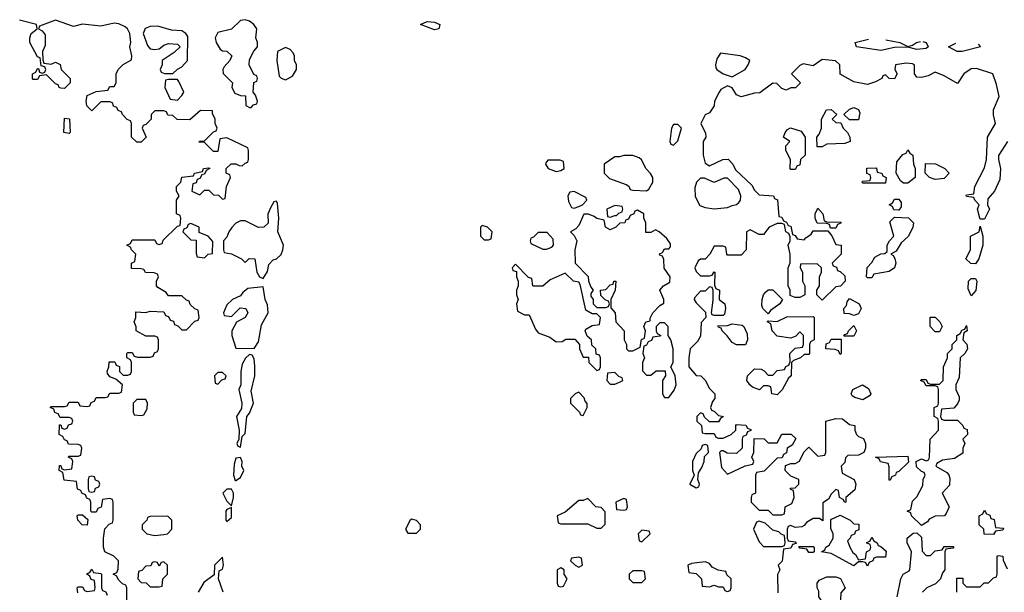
# Model space of a CAD drawing. Header units: inches. Extents: x 2701622 to 2964296, y 496201 to 720542.
# Tile 176 of 256: x 2760931 to 2765297, y 716670 to 719211. Entities that reach past the tile are written whole.
import ezdxf

# ---------------------------------------------------------------- set-up
doc = ezdxf.new("R2010")
doc.units = ezdxf.units.IN
doc.header["$MEASUREMENT"] = 0
doc.layers.add('C7761', color=7, linetype='Continuous')

msp = doc.modelspace()

# ---------------------------------------------------------------- linework, layer by layer
at = {"layer": 'C7761', "color": 4}
for points, elevation in [([(2761406, 716630), (2761406, 716690), (2761402, 716702), (2761387.3, 716707.3), (2761367.3, 716727.3), (2761362, 716742), (2761346, 716750), (2761362, 716758), (2761367.3, 716772.7), (2761368.7, 716810), (2761348, 716830), (2761309, 716849), (2761302, 716870), (2761302, 716910), (2761308.4, 716951.6), (2761327.3, 716972.7), (2761342, 716978), (2761346, 716990), (2761346, 717070), (2761342, 717082), (2761330, 717086), (2761298, 717082), (2761292.7, 717047.3), (2761278, 717042), (2761270, 717026), (2761250, 717026), (2761246, 717030), (2761246, 717070), (2761242, 717082), (2761228, 717088), (2761222, 717102), (2761206, 717110), (2761202, 717122), (2761187.3, 717127.3), (2761182, 717162), (2761127.3, 717167.3), (2761122, 717202), (2761106, 717210), (2761107.3, 717232.7), (2761112.7, 717232.7), (2761118, 717218), (2761130, 717214), (2761162, 717218), (2761166, 717250), (2761162, 717262), (2761146, 717270), (2761150, 717274), (2761190, 717274), (2761202, 717278), (2761206, 717310), (2761202, 717322), (2761190, 717326), (2761147.3, 717327.3), (2761142, 717342), (2761130, 717346), (2761122, 717362), (2761106, 717370), (2761107.3, 717412.7), (2761112.7, 717412.7), (2761118, 717398), (2761130, 717394), (2761142, 717398), (2761147.3, 717412.7), (2761162, 717418), (2761166, 717430), (2761162, 717442), (2761150, 717446), (2761110, 717446), (2761102, 717462), (2761087.3, 717467.3), (2761082, 717482), (2761066, 717490), (2761070, 717494), (2761130, 717494), (2761142, 717498), (2761150, 717514), (2761190, 717514), (2761198, 717498), (2761230, 717494), (2761242, 717498), (2761247.3, 717512.7), (2761262, 717518), (2761270, 717534), (2761310, 717534), (2761322, 717538), (2761330, 717554), (2761370, 717554), (2761382, 717558), (2761386, 717590), (2761356.4, 717616.4), (2761330, 717626), (2761320.4, 717640.4), (2761318, 717650), (2761326, 717670), (2761327.3, 717692.7), (2761352.7, 717692.7), (2761358, 717678), (2761372.7, 717672.7), (2761374, 717650), (2761390, 717634), (2761410, 717634), (2761422, 717638), (2761426, 717650), (2761426, 717690), (2761422, 717702), (2761406, 717710), (2761406, 717730), (2761410, 717734), (2761430, 717734), (2761438, 717718), (2761452.7, 717712.7), (2761510, 717714), (2761522, 717718), (2761528, 717732), (2761542, 717738), (2761546, 717750), (2761546, 717790), (2761542, 717802), (2761530, 717806), (2761490, 717806), (2761448, 717830), (2761447.3, 717847.3), (2761438, 717870), (2761446, 717890), (2761446, 717914), (2761490, 717912), (2761510, 717918), (2761570, 717914), (2761578, 717898), (2761590, 717894), (2761598, 717878), (2761612.7, 717872.7), (2761618, 717858), (2761632.7, 717852.7), (2761650, 717834), (2761670, 717834), (2761707.3, 717872.7), (2761722, 717878), (2761726, 717890), (2761722, 717922), (2761707.3, 717927.3), (2761687.3, 717947.3), (2761682, 717962), (2761670, 717966), (2761650, 717986), (2761590, 717986), (2761580.4, 718000.4), (2761543.1, 718023.1), (2761538, 718030), (2761538, 718050), (2761546, 718070), (2761542, 718082), (2761527.3, 718087.3), (2761488.4, 718088.4), (2761482, 718102), (2761470, 718106), (2761427.3, 718107.3), (2761426, 718130), (2761442, 718138), (2761446, 718170), (2761426, 718190), (2761422, 718202), (2761406, 718210), (2761422, 718218), (2761430, 718234), (2761530, 718234), (2761538, 718218), (2761550, 718214), (2761562, 718218), (2761567.3, 718232.7), (2761630, 718294), (2761642, 718298), (2761646, 718330), (2761642, 718342), (2761626, 718350), (2761626, 718410), (2761638, 718430), (2761626, 718450), (2761626, 718470), (2761646, 718490), (2761650, 718512), (2761702, 718518), (2761706, 718530), (2761742, 718538), (2761746, 718550), (2761770, 718554), (2761774, 718550), (2761758, 718542), (2761750, 718526), (2761738, 718522), (2761730, 718506), (2761718, 718502), (2761712.7, 718487.3), (2761698, 718482), (2761694, 718450), (2761730, 718434), (2761750, 718454), (2761770, 718454), (2761790, 718434), (2761812.7, 718432.7), (2761830, 718414), (2761842, 718418), (2761848, 718470), (2761866, 718510), (2761862, 718522), (2761846, 718530), (2761846, 718550), (2761868.4, 718571.6), (2761890, 718572), (2761903.6, 718563.6), (2761918, 718562), (2761930, 718574), (2761942, 718578), (2761946, 718590), (2761946, 718630), (2761942, 718642), (2761850, 718686), (2761818, 718682), (2761810, 718626), (2761790, 718626), (2761750, 718666), (2761727.3, 718667.3), (2761728.4, 718671.6), (2761750, 718674), (2761790, 718714), (2761802, 718718), (2761806, 718730), (2761798, 718750), (2761798, 718770), (2761786, 718794), (2761786, 718806), (2761732.7, 718807.3), (2761686, 718766), (2761628.4, 718768.4), (2761610, 718786), (2761587.3, 718787.3), (2761582, 718802), (2761570, 718806), (2761530, 718806), (2761514, 718790), (2761514, 718770), (2761490, 718746), (2761478, 718742), (2761474, 718730), (2761492, 718690), (2761470, 718668), (2761450, 718668), (2761426, 718690), (2761426, 718750), (2761422, 718762), (2761407.3, 718767.3), (2761386, 718790), (2761382, 718802), (2761368, 718808), (2761362, 718822), (2761347.3, 718827.3), (2761342, 718842), (2761330, 718846), (2761290, 718846), (2761250, 718806), (2761228.4, 718828.4), (2761226, 718850), (2761230, 718874), (2761270, 718892), (2761322, 718898), (2761330, 718914), (2761350, 718914), (2761358, 718930), (2761358, 718970), (2761368, 718990), (2761390, 719012), (2761427.3, 719032.7), (2761428, 719050), (2761419, 719090), (2761424, 719110), (2761419, 719150), (2761409, 719170), (2761398.9, 719178.9), (2761370, 719192.3), (2761350, 719195.1), (2761290, 719182.7), (2761210, 719191.5), (2761170, 719181.2), (2761090, 719209.2), (2761018, 719182), (2761014, 719170), (2761030, 719162), (2761043.6, 719143.6), (2761043.6, 719096.4), (2761032, 719070), (2761032.7, 719032.7), (2761038, 719018), (2761070, 719014), (2761090, 719022), (2761110, 719012), (2761114, 718990), (2761154, 718950), (2761154, 718930), (2761130, 718906), (2761112.7, 718907.3), (2761106, 718910), (2761102, 718922), (2761090, 718926), (2761050, 718966), (2761018, 718962), (2761010, 718946), (2760990, 718946), (2760988, 718950), (2760988, 718970), (2761002, 718978), (2761010, 718994), (2761014, 718994), (2761018, 718978), (2761030, 718974), (2761042, 718978), (2761046, 718990), (2761042, 719002), (2761026, 719006), (2761022, 719042), (2761010, 719046), (2760975.3, 719110), (2760975.3, 719130), (2760982, 719150), (2761008, 719170), (2761006, 719190), (2760930, 719209)], 16), ([(2764935.4, 719113.6), (2764950.8, 719110), (2764958.8, 719090), (2764950, 719083.7), (2764910, 719079.3), (2764870, 719089.4), (2764810, 719087.6), (2764750, 719073.6), (2764642, 719090), (2764635.3, 719110), (2764695.2, 719124.4)], 12), ([(2764771.4, 719121), (2764834, 719110), (2764870, 719092)], 12), ([(2764870, 719092), (2764890, 719098), (2764908, 719110), (2764926.2, 719114)], 12), ([(2765110, 719069.7), (2765088, 719070), (2765049.2, 719090), (2765082, 719106.9)], 12), ([(2765181.6, 719102.4), (2765192, 719090), (2765110, 719069.7)], 12), ([(2765311, 718670), (2765271.1, 718608.9), (2765271, 718590), (2765281, 718550), (2765278, 718502), (2765254, 718450), (2765223.6, 718416.4), (2765222, 718390), (2765232, 718370), (2765210, 718326), (2765190, 718326), (2765188, 718330), (2765178, 718370), (2765186, 718390), (2765166, 718410), (2765162, 718422), (2765130, 718426), (2765128, 718430), (2765130, 718434), (2765162, 718438), (2765166, 718470), (2765210, 718554), (2765218, 718590), (2765222, 718690), (2765258, 718750), (2765249.1, 718789.1), (2765249.1, 718810.9), (2765274, 718870), (2765263.2, 718923.2), (2765246, 718970), (2765173.6, 718993.6), (2765150, 718993.2), (2765118, 718970), (2765090, 718928), (2765030, 718962), (2764990, 718978), (2764958.8, 718961.2), (2764930, 718954), (2764910, 718955.3), (2764899, 718970), (2764899, 719010), (2764890, 719015.1), (2764862.5, 719017.5), (2764814, 719010), (2764812, 718990), (2764822, 718970), (2764810, 718948.7), (2764786, 718950), (2764770, 718966), (2764758, 718962), (2764754, 718950), (2764725.4, 718934.6), (2764690, 718924), (2764630, 718935.3), (2764568.7, 718968.7), (2764568, 719010), (2764548.9, 719028.9), (2764490, 719034), (2764450, 719006), (2764405.4, 719014.6), (2764390, 719008), (2764372, 718990), (2764354, 718970), (2764394, 718930), (2764371.1, 718908.9), (2764350, 718908), (2764330, 718898), (2764310, 718906), (2764288, 718928), (2764270, 718928.7), (2764213.7, 718886.3), (2764190, 718885.2), (2764130, 718869.2), (2764110, 718878), (2764090, 718908), (2764070, 718918), (2764039.6, 718900.4), (2764032, 718890), (2764011.3, 718848.7), (2764010, 718828), (2763990, 718798), (2763970, 718788), (2763951.3, 718750), (2763972.7, 718707.3), (2763974, 718690), (2763962, 718670), (2763962, 718610), (2763970, 718574), (2763990, 718562), (2764048.9, 718591.1), (2764072, 718592), (2764094, 718570), (2764105.4, 718545.4), (2764176.9, 718476.9), (2764190, 718454), (2764210, 718434), (2764274, 718430), (2764278, 718418), (2764291.6, 718411.6), (2764298, 718338), (2764310, 718334), (2764318, 718318), (2764332, 718312), (2764338, 718298), (2764350, 718294), (2764358, 718258), (2764370, 718254), (2764378, 718238), (2764410, 718234), (2764416.4, 718243.6), (2764440.4, 718259.6), (2764450, 718274), (2764514, 718274), (2764532, 718252), (2764550, 718214), (2764574, 718210), (2764574, 718170), (2764534, 718130), (2764538, 718118), (2764552.7, 718112.7), (2764558, 718098), (2764570, 718094), (2764590, 718074), (2764592, 718050), (2764571.3, 718028.7), (2764550, 718026), (2764490, 717966), (2764466, 717990), (2764466, 718010), (2764478, 718030), (2764478, 718070), (2764486, 718090), (2764486, 718110), (2764467.3, 718127.3), (2764394, 718126), (2764392, 718110), (2764402, 718090), (2764402, 718050), (2764412, 718030), (2764412, 717990), (2764390, 717978), (2764370, 717978), (2764347.3, 717987.3), (2764348, 718010), (2764338, 718030), (2764338, 718110), (2764347.3, 718132.7), (2764348, 718150), (2764348, 718170), (2764338, 718210), (2764348, 718230), (2764347.3, 718247.3), (2764342, 718262), (2764328, 718270), (2764322, 718302), (2764310, 718306), (2764290, 718306), (2764254, 718290), (2764230, 718258), (2764210, 718258), (2764170, 718278), (2764154, 718270), (2764152, 718190), (2764130, 718166), (2764070, 718166), (2764066, 718170), (2764062, 718202), (2764050, 718206), (2764010, 718206), (2763992, 718170), (2763971.1, 718148.9), (2763950, 718148), (2763939.6, 718140.4), (2763924.7, 718110), (2763930, 718094), (2763950, 718074), (2763990, 718074), (2764002, 718078), (2764010, 718092), (2764014, 718090), (2764012.7, 718032.7), (2764018, 718018), (2764034, 718010), (2764032, 717970), (2764058, 717950), (2764061, 717930), (2764056, 717904), (2764050, 717898), (2764010, 717898), (2764002, 717902), (2763998, 717910), (2764006, 717966), (2764006, 718010), (2764002, 718022), (2763990, 718026), (2763970, 718006), (2763950, 718006), (2763923.6, 717976.4), (2763922, 717970), (2763930, 717954), (2763972.7, 717912.7), (2763974, 717890), (2763952.7, 717867.3), (2763950, 717806), (2763936.9, 717783.1), (2763904.7, 717750), (2763898, 717710), (2763898, 717670), (2763930, 717632), (2763951, 717631), (2763971.1, 717611.1), (2763990, 717574), (2764014, 717550), (2764014, 717530), (2764003.6, 717516.4), (2763994, 717490), (2763998, 717478), (2764010, 717474), (2764030, 717454), (2764052, 717450), (2764038, 717442), (2764030, 717426), (2763990, 717426), (2763967.3, 717447.3), (2763962, 717462), (2763950, 717466), (2763934, 717450), (2763934, 717430), (2763954, 717410), (2763958, 717378), (2763970, 717374), (2764010, 717374), (2764018, 717358), (2764030, 717354), (2764050, 717354), (2764086, 717370), (2764106, 717390), (2764106, 717410), (2764110, 717414), (2764151.6, 717411.6), (2764158, 717398), (2764172.7, 717392.7), (2764172.7, 717387.3), (2764158, 717382), (2764152.7, 717367.3), (2764138, 717362), (2764134, 717350), (2764134, 717310), (2764110, 717286), (2764068, 717288), (2764050, 717298), (2764042, 717298), (2764034, 717290), (2764043.6, 717223.6), (2764070, 717194), (2764148.4, 717231.6), (2764182, 717238), (2764186, 717250), (2764178, 717270), (2764186, 717290), (2764187.3, 717352.7), (2764231.6, 717351.6), (2764250, 717334), (2764290, 717334), (2764310, 717372), (2764351.6, 717371.6), (2764372.7, 717352.7), (2764356.9, 717323.1), (2764334, 717310), (2764331.6, 717288.4), (2764318, 717282), (2764312.7, 717267.3), (2764290, 717266), (2764232.7, 717207.3), (2764198, 717202), (2764194, 717190), (2764194, 717110), (2764178, 717102), (2764174, 717090), (2764174, 717070), (2764210, 717034), (2764250, 717034), (2764270, 717014), (2764310, 717014), (2764322, 717018), (2764326, 717050), (2764355.3, 717064.7), (2764366, 717090), (2764362, 717122), (2764350, 717126), (2764347.3, 717132.7), (2764370, 717134), (2764386, 717150), (2764386, 717170), (2764350, 717186), (2764326, 717210), (2764327.3, 717232.7), (2764350, 717242), (2764370, 717242), (2764388.4, 717251.6), (2764408.4, 717291.6), (2764430, 717314), (2764470, 717274), (2764502, 717278), (2764506, 717290), (2764506, 717430), (2764550, 717442), (2764579.6, 717439.6), (2764610, 717414), (2764634, 717410), (2764634, 717390), (2764642, 717370), (2764650, 717362), (2764672.7, 717352.7), (2764682, 717330), (2764682, 717310), (2764674, 717290), (2764650, 717278), (2764603.6, 717276.4), (2764592.7, 717267.3), (2764590, 717246), (2764574, 717230), (2764578, 717198), (2764630.7, 717170.7), (2764638.8, 717150), (2764634.8, 717125.2), (2764594, 717090), (2764594, 717070), (2764590, 717068), (2764582, 717082), (2764566, 717090), (2764562, 717122), (2764550, 717126), (2764530, 717106), (2764516.9, 717083.1), (2764492.7, 717067.3), (2764492.7, 716987.3), (2764478, 716998), (2764450, 716998), (2764419.6, 716980.4), (2764410, 716966), (2764399.6, 716960.4), (2764370, 716958), (2764350, 716966), (2764338, 716962), (2764334, 716950), (2764334, 716910), (2764338, 716898), (2764370, 716894), (2764374, 716886), (2764358, 716882), (2764350, 716866), (2764318, 716862), (2764311.6, 716808.4), (2764294, 716790), (2764302, 716770), (2764291.6, 716748.4), (2764292.7, 716667.3)], 16), ([(2764822, 716650), (2764838, 716730), (2764848.9, 716751.1), (2764875.3, 716764.7), (2764878, 716770), (2764886, 716850), (2764866, 716890), (2764866, 716910), (2764892.7, 716932.7), (2764910, 716934), (2764930, 716914), (2764932.7, 716852.7), (2764950, 716834), (2764970, 716834), (2764990, 716854), (2765022, 716858), (2765030, 716874), (2765070, 716874), (2765074, 716870), (2765070, 716866), (2765038, 716862), (2765034, 716850), (2765034, 716770), (2765023.6, 716756.4), (2765014, 716730), (2764992.7, 716707.3), (2764954, 716690), (2764934, 716670)], 16), ([(2761832.8, 716670), (2761812.3, 716730), (2761815.3, 716764.7), (2761830, 716772), (2761835.1, 716790), (2761830, 716826), (2761794, 716790), (2761792.7, 716747.3), (2761746.8, 716713.2), (2761722, 716670)], 16), ([(2765086, 716670), (2765087.3, 716732.7), (2765112.7, 716732.7), (2765114, 716710), (2765130, 716694), (2765190, 716694), (2765208.4, 716711.6), (2765227.3, 716712.7), (2765250, 716734), (2765262, 716738), (2765266, 716750), (2765266, 716830), (2765270, 716834), (2765291.1, 716831.1), (2765292.7, 716812.7), (2765310, 716774)], 16), ([(2761188.4, 716668.4), (2761186, 716690), (2761190, 716694), (2761210, 716694), (2761218, 716678), (2761230, 716674), (2761262, 716678), (2761266, 716690), (2761262, 716722), (2761247.3, 716727.3), (2761242, 716742), (2761228, 716750), (2761230, 716754), (2761242, 716758), (2761250, 716772), (2761258, 716758), (2761290, 716754), (2761294, 716750), (2761294, 716690), (2761298, 716678), (2761312.7, 716672.7), (2761318, 716658)], 16)]:
    msp.add_lwpolyline(points, dxfattribs=dict(at, elevation=elevation))
for points, elevation in [([(2761930, 719210.9), (2761910, 719207.6), (2761870, 719168.7), (2761810, 719154), (2761798, 719130), (2761802, 719110), (2761819.6, 719079.6), (2761830, 719072), (2761850, 719071.3), (2761871.3, 719050), (2761862, 719030), (2761838, 719002), (2761832, 718990), (2761832.7, 718972.7), (2761874, 718930), (2761872, 718910), (2761885.4, 718885.4), (2761910, 718874), (2761932.7, 718872.7), (2761934, 718830), (2761950, 718822), (2761958, 718822), (2761967.3, 718832.7), (2761982, 718838), (2761986, 718850), (2761976.4, 718876.4), (2761966, 718890), (2761968.4, 718931.6), (2761982, 718938), (2761986, 718950), (2761982, 718962), (2761968.4, 718968.4), (2761948, 719010), (2761950, 719034), (2761968.4, 719071.6), (2761986, 719090), (2761986, 719110), (2761978, 719130), (2761982.7, 719170), (2761969.5, 719190), (2761950, 719204.2)], 16), ([(2762770, 719165.7), (2762708, 719190), (2762737.2, 719202.8), (2762770, 719200.4), (2762794, 719190), (2762790, 719169.7)], 12), ([(2761542.7, 719182.7), (2761510, 719180.9), (2761487.9, 719172.1), (2761478, 719150), (2761496.9, 719096.9), (2761510, 719082), (2761530, 719078), (2761550, 719082), (2761570, 719098), (2761590, 719104.7), (2761630, 719102), (2761642, 719090), (2761615.3, 719064.7), (2761562, 719030), (2761562, 719010), (2761554, 718990), (2761558, 718978), (2761572.7, 718972.7), (2761610, 718972), (2761630, 718992), (2761650, 719002), (2761675.3, 719030), (2761676.4, 719136.4), (2761668, 719150), (2761650, 719162), (2761604.7, 719164.7)], 16), ([(2762110, 719088), (2762074, 719070), (2762071.3, 719030), (2762081, 718961), (2762090, 718952), (2762110, 718944.7), (2762140.4, 718959.6), (2762158, 718990), (2762158, 719010), (2762148.7, 719030), (2762148.7, 719050), (2762143.1, 719063.1), (2762130, 719078)], 16), ([(2764038, 719062), (2764022.8, 719037.2), (2764016, 719010), (2764018, 718998), (2764022, 718990), (2764050, 718971.3), (2764090, 718958), (2764148, 718990), (2764162, 719010), (2764168, 719030), (2764150, 719042), (2764126, 719050)], 16), ([(2761630, 718946), (2761590, 718946), (2761578, 718942), (2761574, 718910), (2761598, 718858), (2761630, 718854), (2761650, 718874), (2761658, 718890), (2761636.4, 718936.4)], 16), ([(2764490, 718646), (2764467.3, 718647.3), (2764466, 718690), (2764476.4, 718703.6), (2764486, 718730), (2764486, 718770), (2764508.7, 718811.3), (2764530, 718812), (2764554, 718790), (2764534, 718770), (2764550, 718754), (2764572.7, 718752.7), (2764582, 718730), (2764602, 718710), (2764612, 718690), (2764614, 718670), (2764590, 718662), (2764510, 718658)], 16), ([(2764610, 718766), (2764586, 718790), (2764610, 718814), (2764630, 718822), (2764650, 718812), (2764656.9, 718796.9), (2764650, 718766)], 16), ([(2761150, 718706), (2761126, 718710), (2761130, 718774), (2761151.6, 718771.6), (2761154, 718710)], 16), ([(2763850, 718746), (2763830, 718746), (2763822, 718730), (2763814, 718670), (2763818, 718658), (2763830, 718654), (2763850, 718674), (2763866, 718730)], 16), ([(2764350, 718546), (2764348, 718550), (2764348.7, 718590), (2764328, 718630), (2764328.4, 718651.6), (2764346, 718670), (2764318, 718690), (2764326, 718710), (2764336.4, 718723.6), (2764349.1, 718730.9), (2764396, 718716), (2764414, 718690), (2764414, 718610), (2764394, 718590), (2764390, 718566), (2764378, 718562), (2764370, 718546)], 16), ([(2764850, 718486), (2764836.4, 718496.4), (2764818, 718530), (2764820.4, 718579.6), (2764847.3, 718612.7), (2764862, 718618), (2764870, 718634), (2764878, 718618), (2764892, 718610), (2764894, 718570), (2764902, 718550), (2764902, 718510), (2764870, 718486)], 16), ([(2763327.3, 718587.3), (2763272.7, 718587.3), (2763263.6, 718576.4), (2763262, 718570), (2763274, 718550), (2763310, 718538), (2763330, 718542), (2763346, 718550), (2763342, 718582)], 16), ([(2763650, 718608.7), (2763610, 718608.7), (2763590, 718602), (2763570, 718602), (2763522, 718570), (2763522, 718530), (2763546.4, 718506.4), (2763619.6, 718479.6), (2763632.7, 718472.7), (2763638, 718458), (2763650, 718454), (2763710, 718452), (2763720.4, 718459.6), (2763738, 718490), (2763738, 718510), (2763728.4, 718528.4), (2763708.4, 718548.4), (2763688.9, 718588.9), (2763678, 718598)], 16), ([(2764670, 718486), (2764666, 718490), (2764670, 718494), (2764702, 718498), (2764706, 718510), (2764702, 718522), (2764688, 718528), (2764687.3, 718552.7), (2764730, 718554), (2764734, 718534), (2764754, 718530), (2764758, 718518), (2764774, 718510), (2764770, 718486)], 16), ([(2764990, 718502), (2764966, 718510), (2764946, 718530), (2764947.3, 718572.7), (2764991.6, 718571.6), (2765034, 718550), (2765052, 718530), (2765030, 718506)], 16), ([(2764070, 718508), (2764052.7, 718507.3), (2764010, 718488), (2763967.3, 718507.3), (2763950, 718508), (2763932, 718490), (2763925.4, 718465.4), (2763926.4, 718426.4), (2763946.4, 718386.4), (2763970, 718378), (2764010, 718372), (2764070, 718378), (2764090, 718386), (2764108.9, 718391.1), (2764120.4, 718399.6), (2764128, 718410), (2764128.7, 718430), (2764118, 718458)], 16), ([(2763390, 718448), (2763370, 718446), (2763362, 718430), (2763364.7, 718404.7), (2763378, 718378), (2763390, 718374), (2763410, 718382), (2763426, 718390), (2763446, 718410), (2763442, 718422)], 16), ([(2764830, 718366), (2764807.3, 718367.3), (2764802, 718382), (2764786, 718390), (2764802, 718398), (2764810, 718414), (2764830, 718414), (2764839.6, 718399.6), (2764839.6, 718380.4)], 16), ([(2762070, 718406), (2762058, 718402), (2762043.6, 718376.4), (2762031.6, 718348.4), (2762032, 718308), (2762014, 718290), (2761989.1, 718289.1), (2761930, 718318), (2761910, 718318), (2761890, 718308), (2761870.9, 718289.1), (2761858, 718270), (2761850, 718246), (2761834, 718230), (2761834, 718190), (2761838, 718178), (2761870, 718172), (2761914, 718150), (2761930, 718134), (2761948.9, 718151.1), (2761974, 718150), (2761982, 718090), (2761994, 718070), (2762010, 718062), (2762030, 718094), (2762035.5, 718124.5), (2762055.3, 718144.7), (2762070, 718150.4), (2762090.8, 718169.2), (2762098, 718190), (2762100.5, 718210), (2762075.1, 718270), (2762079.3, 718330), (2762074.6, 718394.6)], 16), ([(2763570, 718386), (2763534, 718370), (2763538, 718338), (2763550, 718334), (2763570, 718342), (2763578, 718342), (2763587.3, 718352.7), (2763602, 718358), (2763606, 718370), (2763602, 718382)], 16), ([(2764526, 718286), (2764522, 718302), (2764510, 718306), (2764467.3, 718307.3), (2764458, 718330), (2764458, 718350), (2764470, 718374), (2764492, 718350), (2764498, 718318), (2764510, 718314), (2764572.7, 718312.7), (2764572.7, 718307.3), (2764558, 718302), (2764550, 718286)], 16), ([(2763670, 718366), (2763658, 718362), (2763654, 718350), (2763638, 718342), (2763630, 718326), (2763618, 718322), (2763614, 718310), (2763592.7, 718307.3), (2763574, 718290), (2763550, 718278), (2763528, 718290), (2763522, 718322), (2763490, 718328), (2763478, 718338), (2763452.7, 718347.3), (2763432.7, 718347.3), (2763410, 718298), (2763396.9, 718283.1), (2763374, 718270), (2763390, 718254), (2763402, 718230), (2763392, 718190), (2763394, 718130), (2763451.6, 718071.6), (2763452.7, 718052.7), (2763463.6, 718023.6), (2763474, 718010), (2763463.6, 717996.4), (2763463.6, 717983.6), (2763474, 717970), (2763474, 717950), (2763490, 717934), (2763530, 717934), (2763542, 717938), (2763546, 717950), (2763542, 717962), (2763527.3, 717967.3), (2763507.3, 717987.3), (2763506, 718010), (2763530, 718014), (2763550, 718034), (2763562, 718038), (2763566, 718050), (2763574, 718050), (2763572, 718010), (2763552, 717970), (2763552.7, 717932.7), (2763572, 717910), (2763574, 717870), (2763612, 717830), (2763612, 717790), (2763622, 717770), (2763622, 717750), (2763630, 717742), (2763650, 717742), (2763682, 717758), (2763688.4, 717791.6), (2763702, 717798), (2763706, 717830), (2763698, 717850), (2763708, 717870), (2763726, 717874), (2763726, 717886), (2763738, 717910), (2763770, 717942), (2763787.3, 717952.7), (2763788, 717970), (2763768.9, 718011.1), (2763786, 718030), (2763813.6, 718046.4), (2763815.3, 718070), (2763788.4, 718108.4), (2763787.3, 718147.3), (2763782, 718162), (2763770, 718166), (2763768, 718172), (2763782, 718178), (2763790, 718194), (2763810, 718194), (2763816.4, 718203.6), (2763816.4, 718216.4), (2763800.4, 718240.4), (2763766, 718270), (2763750, 718278), (2763730, 718266), (2763707.3, 718267.3), (2763708, 718310), (2763698, 718330), (2763698, 718350)], 16), ([(2764690, 718066), (2764686, 718070), (2764688.4, 718111.6), (2764710, 718134), (2764723.1, 718156.9), (2764750, 718172), (2764767.3, 718172.7), (2764778, 718182), (2764778, 718210), (2764788, 718230), (2764808, 718250), (2764790, 718314), (2764810, 718334), (2764871.6, 718331.6), (2764894, 718310), (2764891.6, 718288.4), (2764871.1, 718248.9), (2764839.6, 718220.4), (2764816.9, 718183.1), (2764794, 718170), (2764804.7, 718164.7), (2764811.3, 718151.3), (2764816, 718130), (2764810.7, 718109.3), (2764787.1, 718092.9), (2764718, 718082), (2764710, 718066)], 16), ([(2761690, 718306), (2761678, 718302), (2761672.7, 718287.3), (2761658, 718282), (2761654, 718270), (2761690, 718234), (2761712.7, 718232.7), (2761712.7, 718172.7), (2761718, 718158), (2761750, 718154), (2761766, 718170), (2761786, 718174), (2761787.3, 718227.3), (2761766, 718250), (2761727.3, 718267.3), (2761726, 718290)], 16), ([(2762982, 718298), (2762974, 718290), (2762974, 718250), (2762990, 718234), (2763010, 718234), (2763022, 718238), (2763026, 718270), (2763006, 718290)], 16), ([(2765170, 718128), (2765148.4, 718128.4), (2765126, 718150), (2765148, 718190), (2765148, 718250), (2765186, 718270), (2765190, 718294), (2765202, 718250), (2765202, 718210), (2765184.7, 718150)], 16), ([(2763270, 718266), (2763230, 718266), (2763210, 718246), (2763198, 718242), (2763194, 718230), (2763198, 718218), (2763250, 718192), (2763267.3, 718192.7), (2763290, 718202), (2763298, 718210), (2763296.4, 718236.4)], 16), ([(2763130, 718126), (2763114, 718110), (2763118, 718098), (2763134, 718094), (2763134, 718070), (2763142, 718050), (2763142, 718030), (2763134, 718010), (2763134, 717990), (2763142, 717970), (2763134, 717950), (2763138, 717918), (2763170, 717902), (2763190, 717902), (2763218, 717838), (2763230, 717822), (2763282, 717802), (2763310, 717782), (2763336.4, 717783.6), (2763352.7, 717792.7), (2763392.7, 717792.7), (2763414, 717770), (2763414, 717750), (2763430, 717714), (2763452.7, 717712.7), (2763454, 717690), (2763490, 717654), (2763502, 717658), (2763506, 717670), (2763506, 717710), (2763502, 717722), (2763487.3, 717727.3), (2763486, 717750), (2763467.3, 717767.3), (2763466, 717790), (2763447.3, 717807.3), (2763438, 717830), (2763442, 717838), (2763470, 717854), (2763502, 717858), (2763506, 717890), (2763490, 717906), (2763470, 717906), (2763442, 717922), (2763416.4, 718036.4), (2763410, 718046), (2763386, 718050), (2763350, 718086), (2763283.6, 718056.4), (2763250, 718028), (2763210, 718028), (2763206, 718030), (2763202, 718062), (2763187.3, 718067.3)], 16), ([(2762010, 718026), (2761942, 718018), (2761919.6, 718000.4), (2761910, 717986), (2761874, 717970), (2761850, 717946), (2761834, 717910), (2761838, 717898), (2761870, 717894), (2761908.4, 717931.6), (2761934, 717930), (2761942, 717910), (2761930.8, 717889.2), (2761891.6, 717868.4), (2761872, 717830), (2761872, 717810), (2761890, 717754), (2761970, 717752), (2761990, 717782), (2762002.9, 717857.1), (2762032.3, 717910), (2762030, 717946), (2762019, 717970)], 16), ([(2765150, 717986), (2765136.4, 718016.4), (2765138, 718050), (2765150, 718062), (2765170, 718062), (2765176, 718050), (2765170.8, 718009.2)], 16), ([(2764250, 717906), (2764226, 717930), (2764222, 717942), (2764224, 717970), (2764229.3, 717990.7), (2764238, 718002), (2764250, 718012), (2764270, 718012), (2764314, 717970), (2764302, 717950), (2764259.6, 717920.4)], 16), ([(2764630, 717898), (2764610, 717906), (2764587.3, 717907.3), (2764586, 717930), (2764598, 717942), (2764600.4, 717959.6), (2764610, 717974), (2764654, 717950), (2764662, 717930), (2764650, 717906)], 16), ([(2764290, 717546), (2764266, 717550), (2764262, 717582), (2764250, 717586), (2764230, 717586), (2764212, 717568), (2764180.2, 717580.2), (2764168, 717590), (2764155.3, 717610), (2764158, 717630), (2764190, 717662), (2764219.6, 717659.6), (2764232.7, 717652.7), (2764250, 717634), (2764270, 717634), (2764290, 717654), (2764322, 717658), (2764328, 717672), (2764342, 717678), (2764347.3, 717692.7), (2764346, 717730), (2764370, 717754), (2764402, 717758), (2764406, 717770), (2764406, 717810), (2764390, 717826), (2764372.7, 717807.3), (2764350, 717798), (2764290, 717806), (2764268, 717830), (2764262, 717862), (2764246, 717870), (2764250, 717874), (2764290, 717872), (2764332.7, 717892.7), (2764450, 717894), (2764454, 717890), (2764454, 717790), (2764438, 717782), (2764434, 717770), (2764434, 717730), (2764430, 717726), (2764410, 717726), (2764394, 717710), (2764362, 717698), (2764354, 717690), (2764352, 717630), (2764339.6, 717620.4), (2764311.6, 717568.4)], 16), ([(2764990, 717826), (2764968, 717850), (2764968.4, 717891.6), (2764990, 717891.3), (2765012, 717870), (2765022, 717850), (2765010, 717826)], 16), ([(2763790, 717866), (2763770, 717866), (2763754, 717850), (2763754, 717830), (2763758, 717818), (2763774, 717810), (2763770, 717806), (2763738, 717802), (2763732, 717788), (2763718, 717782), (2763710, 717766), (2763698, 717762), (2763694, 717730), (2763702, 717710), (2763692, 717690), (2763692.7, 717652.7), (2763710, 717634), (2763730, 717634), (2763752.7, 717652.7), (2763792.7, 717652.7), (2763794, 717630), (2763782, 717610), (2763782, 717550), (2763790, 717534), (2763810, 717534), (2763833.6, 717566.4), (2763842, 717590), (2763838, 717630), (2763818, 717670), (2763828, 717690), (2763828.7, 717750), (2763818, 717790), (2763806, 717810), (2763806, 717850)], 16), ([(2764110, 717768), (2764090, 717778), (2764068.4, 717808.4), (2764046, 717830), (2764042, 717842), (2764030, 717846), (2764027.3, 717852.7), (2764070, 717854), (2764090, 717862), (2764135.3, 717855.3), (2764142, 717850), (2764156.9, 717816.9), (2764158, 717790), (2764150, 717768)], 16), ([(2764586, 717806), (2764590, 717814), (2764602, 717818), (2764606, 717830), (2764630, 717854), (2764642, 717830), (2764630, 717806)], 16), ([(2765030, 717434), (2765090, 717434), (2765114, 717410), (2765118, 717398), (2765132.7, 717392.7), (2765134, 717370), (2765114, 717350), (2765122, 717330), (2765114, 717310), (2765112.7, 717287.3), (2765076, 717264), (2765023.6, 717256.4), (2764998, 717242), (2764994, 717230), (2765042, 717202), (2765051, 717191), (2765055.3, 717175.3), (2765054.4, 717145.6), (2765022, 717110), (2765052, 717050), (2765039.6, 717020.4), (2765031.3, 717008.7), (2764990, 717008), (2764964.7, 716995.3), (2764956.9, 716983.1), (2764930, 716966), (2764886, 717010), (2764882, 717022), (2764866, 717030), (2764882, 717038), (2764890, 717074), (2764910, 717094), (2764936.4, 717143.6), (2764938, 717170), (2764946, 717190), (2764942, 717202), (2764930, 717206), (2764907.3, 717227.3), (2764906, 717250), (2764930, 717262), (2764950, 717254), (2764962, 717258), (2764966, 717270), (2764968, 717350), (2765006, 717390), (2765006, 717430), (2765002, 717442), (2764986, 717450), (2764986, 717490), (2765002, 717498), (2765006, 717510), (2765006, 717570), (2765002, 717582), (2764990, 717586), (2764950, 717586), (2764942, 717602), (2764926, 717610), (2764930, 717614), (2764950, 717614), (2764958, 717598), (2764970, 717594), (2765010, 717594), (2765026, 717610), (2765028, 717670), (2765046, 717710), (2765046, 717730), (2765066, 717750), (2765066, 717770), (2765086, 717790), (2765086, 717810), (2765102, 717818), (2765110, 717834), (2765122, 717838), (2765130, 717854), (2765132, 717830), (2765118, 717822), (2765114, 717790), (2765131.6, 717771.6), (2765134, 717750), (2765122, 717730), (2765102, 717710), (2765096.9, 717623.1), (2765082, 717590), (2765082, 717570), (2765096.9, 717536.9), (2765096.9, 717523.1), (2765090, 717506), (2765072.7, 717487.3), (2765018, 717482), (2765014, 717450), (2765018, 717438)], 16), ([(2764570, 717726), (2764562, 717742), (2764547.3, 717747.3), (2764506, 717750), (2764507.3, 717772.7), (2764522, 717778), (2764530, 717794), (2764574, 717794), (2764574, 717730)], 16), ([(2761950, 717726), (2761931.6, 717708.4), (2761918, 717682), (2761910.8, 717650), (2761911.3, 717590), (2761902, 717570), (2761916, 717510), (2761914, 717486), (2761892, 717450), (2761904.7, 717390), (2761902, 717350), (2761894, 717330), (2761898, 717318), (2761910, 717314), (2761918, 717362), (2761930, 717374), (2761938.4, 717450), (2761950, 717464.9), (2761967.3, 717510), (2761957.2, 717562.8), (2761972.9, 717630), (2761973.3, 717673.3), (2761970, 717706), (2761962, 717722)], 16), ([(2761830, 717646), (2761810, 717646), (2761794, 717630), (2761798, 717598), (2761810, 717594), (2761827.3, 717612.7), (2761842, 717618), (2761846, 717630)], 16), ([(2763570, 717646), (2763538, 717642), (2763534, 717610), (2763550, 717594), (2763570, 717594), (2763590, 717602), (2763606, 717610), (2763602, 717622), (2763587.3, 717627.3)], 16), ([(2764670, 717524), (2764634.6, 717534.6), (2764622, 717542), (2764618, 717550), (2764626, 717570), (2764669, 717591), (2764694.4, 717574.4), (2764704.7, 717550), (2764698.8, 717541.2)], 16), ([(2763410, 717558), (2763394, 717550), (2763374, 717530), (2763374, 717510), (2763414, 717470), (2763418, 717458), (2763430, 717454), (2763448, 717490), (2763447.3, 717507.3), (2763438, 717518), (2763433.6, 717533.6)], 16), ([(2761490, 717526), (2761450, 717526), (2761434, 717510), (2761434, 717470), (2761438, 717458), (2761470, 717454), (2761482, 717458), (2761496.4, 717483.6), (2761498, 717510)], 16), ([(2763970, 717326), (2763958, 717322), (2763952.7, 717307.3), (2763930, 717286), (2763914, 717250), (2763914, 717210), (2763922, 717190), (2763902, 717150), (2763930, 717134), (2763942, 717138), (2763946, 717150), (2763938, 717170), (2763940.4, 717199.6), (2763956.4, 717223.6), (2763966, 717250), (2763967.3, 717272.7), (2763986, 717290), (2763982, 717322)], 16), ([(2761910, 717268.7), (2761890, 717266), (2761882, 717238), (2761878.8, 717190), (2761886.8, 717166.8), (2761890, 717166), (2761910, 717178.8), (2761925.1, 717210), (2761916.3, 717230), (2761917, 717250)], 16), ([(2764790, 717166), (2764786, 717170), (2764787.3, 717227.3), (2764782, 717242), (2764748.4, 717248.4), (2764742, 717262), (2764726, 717270), (2764870, 717274), (2764872.7, 717247.3), (2764830, 717206), (2764818, 717202), (2764814, 717190), (2764798, 717182)], 16), ([(2761250, 717186), (2761238, 717182), (2761234, 717170), (2761234, 717130), (2761238, 717118), (2761250, 717114), (2761262, 717118), (2761267.3, 717132.7), (2761282, 717138), (2761286, 717150), (2761282, 717162), (2761267.3, 717167.3), (2761262, 717182)], 16), ([(2761870, 717128), (2761850, 717128), (2761832, 717110), (2761850, 717074), (2761870, 717054), (2761879, 717090), (2761879, 717110)], 16), ([(2763450, 717086), (2763430, 717078), (2763410, 717078), (2763350, 717026), (2763314, 717010), (2763318, 716978), (2763330, 716974), (2763450, 716974), (2763490, 716954), (2763510, 716954), (2763527.3, 716972.7), (2763527.3, 717027.3), (2763510, 717046), (2763486, 717050)], 16), ([(2763610, 717086), (2763574, 717070), (2763578, 717038), (2763610, 717034), (2763622, 717038), (2763626, 717050), (2763622, 717082)], 16), ([(2761870, 717046), (2761850, 717038), (2761844.7, 717030), (2761844.7, 716990), (2761850, 716984.7), (2761870, 717002)], 16), ([(2765250, 716926), (2765207.3, 716927.3), (2765206, 716950), (2765186, 716970), (2765186, 717010), (2765202, 717018), (2765210, 717034), (2765218, 717018), (2765232.7, 717012.7), (2765238, 716998), (2765252.7, 716992.7), (2765258, 716958), (2765294, 716954), (2765290, 716946), (2765258, 716942)], 16), ([(2761230, 716968.7), (2761208, 716970), (2761188, 716990), (2761186, 717010), (2761190, 717014), (2761210, 717014), (2761232.7, 716992.7)], 16), ([(2761587.3, 717007.3), (2761510, 717006), (2761498, 717002), (2761494, 716990), (2761474, 716970), (2761474, 716950), (2761494, 716930), (2761530, 716922), (2761570, 716926), (2761586, 716930), (2761606, 716950), (2761606, 716990)], 16), ([(2762670, 716995.3), (2762662, 716990), (2762642, 716950), (2762652.7, 716932.7), (2762690, 716932), (2762708, 716950), (2762708, 716970), (2762690, 716988)], 16), ([(2764210, 716986), (2764198, 716982), (2764184.7, 716950), (2764210, 716894), (2764230, 716874), (2764310, 716874), (2764322, 716878), (2764326, 716890), (2764322, 716922), (2764307.3, 716927.3), (2764298, 716938), (2764270, 716946), (2764236.4, 716976.4)], 16), ([(2764650, 716814), (2764682, 716818), (2764686, 716850), (2764702, 716858), (2764706, 716870), (2764702, 716882), (2764686, 716890), (2764702, 716898), (2764710, 716914), (2764718, 716898), (2764734, 716890), (2764738, 716878), (2764750, 716874), (2764772.7, 716852.7), (2764770, 716826), (2764730, 716826), (2764718, 716822), (2764714, 716810), (2764698, 716802), (2764690, 716786), (2764682, 716802), (2764670, 716806), (2764650, 716806), (2764630, 716788), (2764530, 716842), (2764486, 716850), (2764502, 716858), (2764506, 716870), (2764520.4, 716879.6), (2764538, 716910), (2764538, 716930), (2764527.3, 716952.7), (2764527.3, 716992.7), (2764570, 717012), (2764614, 716990), (2764630, 716974), (2764652.7, 716972.7), (2764652.7, 716947.3), (2764638, 716942), (2764632.7, 716927.3), (2764618, 716922), (2764614, 716910), (2764602, 716898), (2764612, 716870), (2764626, 716846), (2764638, 716838)], 16), ([(2763690, 716946), (2763674, 716930), (2763678, 716898), (2763690, 716894), (2763726, 716930), (2763722, 716942)], 16), ([(2764430, 716846), (2764422, 716862), (2764390, 716866), (2764386, 716874), (2764450, 716874), (2764454, 716870), (2764454, 716850), (2764450, 716846)], 16), ([(2761570, 716806), (2761558, 716802), (2761550, 716786), (2761542, 716802), (2761530, 716806), (2761518, 716802), (2761512.7, 716787.3), (2761490, 716786), (2761472.7, 716767.3), (2761458, 716762), (2761454, 716730), (2761470, 716714), (2761491.6, 716711.6), (2761510, 716694), (2761550, 716694), (2761562, 716698), (2761566, 716730), (2761586, 716750), (2761586, 716790)], 16), ([(2763410, 716826), (2763378, 716822), (2763374, 716810), (2763394, 716790), (2763410, 716782), (2763426, 716790), (2763422, 716822)], 16), ([(2763970, 716806), (2763910, 716798), (2763894, 716790), (2763898, 716758), (2763930, 716754), (2763954, 716730), (2763958, 716698), (2763990, 716694), (2764010, 716702), (2764030, 716694), (2764050, 716694), (2764058, 716678), (2764070, 716674), (2764082, 716678), (2764086, 716690), (2764086, 716730), (2764067.3, 716747.3), (2764062, 716762), (2764028.4, 716768.4), (2764002, 716782), (2763990, 716798)], 16), ([(2763330, 716778), (2763314, 716770), (2763314, 716710), (2763318, 716698), (2763330, 716694), (2763342, 716698), (2763358, 716730), (2763346, 716750), (2763346, 716770)], 16), ([(2763690, 716766), (2763650, 716766), (2763634, 716750), (2763634, 716730), (2763650, 716714), (2763690, 716714), (2763706, 716730), (2763702, 716762)], 16), ([(2764530, 716595.3), (2764488.9, 716628.9), (2764475.3, 716650), (2764474.6, 716674.6), (2764468, 716690), (2764468, 716710), (2764476.4, 716723.6), (2764510, 716738), (2764550, 716738), (2764571.1, 716731.1), (2764592, 716690), (2764572.7, 716667.3), (2764570, 716606)], 16)]:
    msp.add_lwpolyline(points, close=True, dxfattribs=dict(at, elevation=elevation))

doc.saveas('drawing.dxf')
